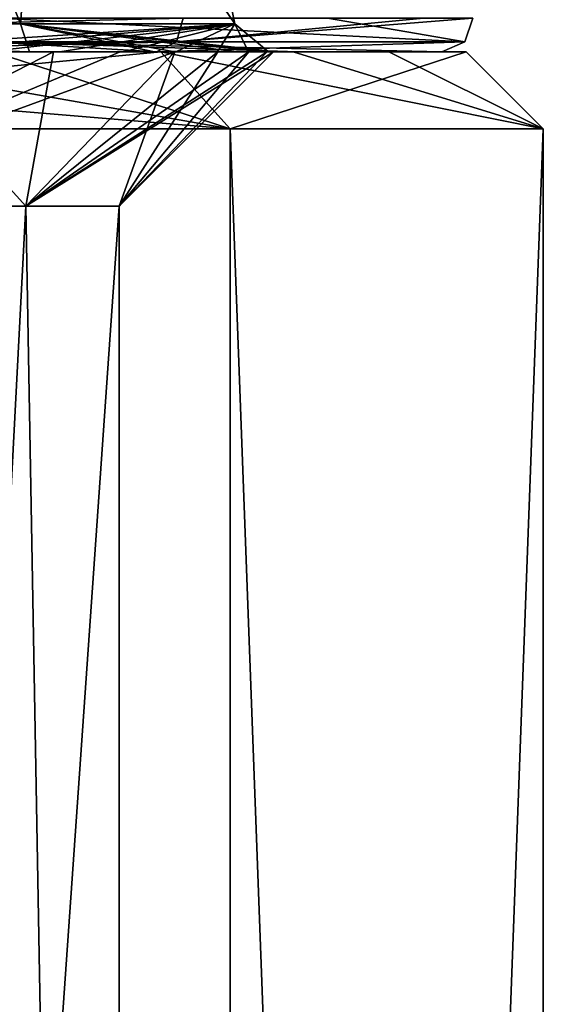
# Model space of a CAD drawing. Header units: millimetres. Extents: x -175 to 175, y 0 to 247.
# Tile 124 of 185: x 167.1 to 170.5, y 54.82 to 61.21. Entities that reach past the tile are written whole.
import ezdxf

# ---------------------------------------------------------------- set-up
doc = ezdxf.new("R2010")
doc.units = ezdxf.units.MM
doc.header["$LTSCALE"] = 65.185185
for name, color, linetype in [('462', 7, 'CONTINUOUS'), ('463', 7, 'CONTINUOUS'), ('464', 7, 'CONTINUOUS'), ('472', 7, 'CONTINUOUS'), ('473', 7, 'CONTINUOUS'), ('535', 7, 'CONTINUOUS'), ('536', 7, 'CONTINUOUS'), ('537', 7, 'CONTINUOUS'), ('538', 7, 'CONTINUOUS'), ('548', 7, 'CONTINUOUS'), ('550', 7, 'CONTINUOUS'), ('551', 7, 'CONTINUOUS')]:
    doc.layers.add(name, color=color, linetype=linetype)

msp = doc.modelspace()

# ---------------------------------------------------------------- linework, layer by layer
at = {"layer": '462', "color": 7, "linetype": 'CONTINUOUS', "true_color": 0xe0f2ff}
for points in [[(165.372, 60, -8.8749), (165.3721, 26, -8.8748), (167.1452, 60, -4.5941), (165.372, 60, -8.8749)], [(165.3721, 26, -8.8748), (167.75, 26), (167.1452, 60, -4.5941), (165.3721, 26, -8.8748)], [(167.1452, 60, -4.5941), (167.75, 26), (167.75, 60), (167.1452, 60, -4.5941)]]:
    msp.add_3dface(points, dxfattribs=at)
at = {"layer": '463', "color": 7, "linetype": 'CONTINUOUS', "true_color": 0xe0f2ff}
for points in [[(167.9924, 61, -8.4606), (165.6367, 61, -12.4697), (165.3235, 61, -12.6688), (167.9924, 61, -8.4606)], [(168.0195, 61, -8.6774), (165.6367, 61, -12.4697), (167.9924, 61, -8.4606), (168.0195, 61, -8.6774)], [(166.0918, 61, -9.6776), (166.238, 61, -9.3749), (167.1671, 61, -7.6087), (166.0918, 61, -9.6776)], [(166.238, 61, -9.3749), (167.3227, 61, -7.1754), (167.1671, 61, -7.6087), (166.238, 61, -9.3749)], [(166.9345, 61, 10.6407), (168.0195, 61, 8.6774), (166.7858, 61, 10.6558), (166.9345, 61, 10.6407)], [(166.7858, 61, 10.6558), (168.0195, 61, 8.6774), (167.9888, 61, 8.4683), (166.7858, 61, 10.6558)], [(167.3227, 61, 7.1754), (166.8165, 61, 8.2927), (166.8874, 61, 8.2108), (167.3227, 61, 7.1754)], [(167.3646, 61, 7.1465), (167.3227, 61, 7.1754), (166.8874, 61, 8.2108), (167.3646, 61, 7.1465)], [(167.1671, 61, -7.6087), (167.3227, 61, -7.1754), (167.9777, 61, -5.4226), (167.1671, 61, -7.6087)], [(167.7551, 61, 6.0267), (167.3227, 61, 7.1754), (167.7748, 61, 6.0546), (167.7551, 61, 6.0267)], [(167.7748, 61, 6.0546), (167.3227, 61, 7.1754), (167.3646, 61, 7.1465), (167.7748, 61, 6.0546)], [(167.3227, 61, -7.1754), (168.1111, 61, -4.8529), (167.9777, 61, -5.4226), (167.3227, 61, -7.1754)], [(168.1111, 61, 4.8529), (167.7551, 61, 6.0267), (168.1164, 61, 4.9393), (168.1111, 61, 4.8529)], [(168.1164, 61, 4.9393), (167.7551, 61, 6.0267), (167.7748, 61, 6.0546), (168.1164, 61, 4.9393)], [(167.9777, 61, -5.4226), (168.1111, 61, -4.8529), (168.1115, 61, -4.853), (167.9777, 61, -5.4226)], [(168.0195, 61, 8.6774), (168.8778, 61, 6.6053), (167.9888, 61, 8.4683), (168.0195, 61, 8.6774)], [(167.9888, 61, 8.4683), (168.8778, 61, 6.6053), (168.9082, 61, 6.1472), (167.9888, 61, 8.4683)], [(170, 61), (168.0195, 61, -8.6774), (167.9924, 61, -8.4606), (170, 61)], [(169.8429, 61, 1.2524), (170, 61), (167.9924, 61, -8.4606), (169.8429, 61, 1.2524)], [(168.3898, 61, 3.6577), (168.1111, 61, 4.8529), (168.3881, 61, 3.8051), (168.3898, 61, 3.6577)], [(168.3881, 61, 3.8051), (168.1111, 61, 4.8529), (168.1164, 61, 4.9393), (168.3881, 61, 3.8051)], [(168.1111, 61, -4.8529), (168.3898, 61, -3.6577), (168.5111, 61, -3.1527), (168.1111, 61, -4.8529)], [(168.5111, 61, -3.1527), (168.1115, 61, -4.853), (168.1111, 61, -4.8529), (168.5111, 61, -3.1527)], [(168.5889, 61, 2.6561), (168.3898, 61, 3.6577), (168.3881, 61, 3.8051), (168.5889, 61, 2.6561)], [(168.5896, 61, 2.4473), (168.3898, 61, 3.6577), (168.5889, 61, 2.6561), (168.5896, 61, 2.4473)], [(168.3898, 61, -3.6577), (168.5896, 61, -2.4473), (168.5111, 61, -3.1527), (168.3898, 61, -3.6577)], [(168.5111, 61, -3.1527), (168.5896, 61, -2.4473), (168.6712, 61, -1.9974), (168.5111, 61, -3.1527)], [(168.7179, 61, 1.4969), (168.5896, 61, 2.4473), (168.5889, 61, 2.6561), (168.7179, 61, 1.4969)], [(168.7099, 61, 1.2261), (168.5896, 61, 2.4473), (168.7179, 61, 1.4969), (168.7099, 61, 1.2261)], [(168.5896, 61, -2.4473), (168.7099, 61, -1.2261), (168.6712, 61, -1.9974), (168.5896, 61, -2.4473)], [(168.6712, 61, -1.9974), (168.7099, 61, -1.2261), (168.7592, 61, -0.8344), (168.6712, 61, -1.9974)], [(168.75, 61), (168.7099, 61, 1.2261), (168.7748, 61, 0.3319), (168.75, 61)], [(168.7748, 61, 0.3319), (168.7099, 61, 1.2261), (168.7179, 61, 1.4969), (168.7748, 61, 0.3319)], [(168.7099, 61, -1.2261), (168.75, 61), (168.7592, 61, -0.8344), (168.7099, 61, -1.2261)], [(168.7592, 61, -0.8344), (168.75, 61), (168.7748, 61, 0.3319), (168.7592, 61, -0.8344)], [(168.8778, 61, 6.6053), (169.4986, 61, 4.4503), (168.9082, 61, 6.1472), (168.8778, 61, 6.6053)], [(168.9082, 61, 6.1472), (169.4986, 61, 4.4503), (169.8429, 61, 1.2524), (168.9082, 61, 6.1472)], [(169.4986, 61, 4.4503), (170, 61), (169.8429, 61, 1.2524), (169.4986, 61, 4.4503)]]:
    msp.add_3dface(points, dxfattribs=at)
at = {"layer": '464', "color": 7, "linetype": 'CONTINUOUS', "true_color": 0xe0f2ff}
for points in [[(162.7815, 5.8, -16.0275), (162.7817, 60.5, -16.0274), (168.4699, 5.8, -8.8946), (162.7815, 5.8, -16.0275)], [(162.7817, 60.5, -16.0274), (168.47, 60.5, -8.8944), (168.4699, 5.8, -8.8946), (162.7817, 60.5, -16.0274)], [(170.5, 60.5), (170.5, 5.8), (168.4699, 5.8, -8.8946), (170.5, 60.5)], [(168.47, 60.5, -8.8944), (170.5, 60.5), (168.4699, 5.8, -8.8946), (168.47, 60.5, -8.8944)]]:
    msp.add_3dface(points, dxfattribs=at)
at = {"layer": '472', "color": 7, "linetype": 'CONTINUOUS', "true_color": 0xe0f2ff}
for points in [[(167.1452, 60, 4.5941), (165.3721, 26, 8.8748), (165.372, 60, 8.8749), (167.1452, 60, 4.5941)], [(167.75, 26), (165.3721, 26, 8.8748), (167.75, 60), (167.75, 26)], [(167.75, 60), (165.3721, 26, 8.8748), (167.1452, 60, 4.5941), (167.75, 60)]]:
    msp.add_3dface(points, dxfattribs=at)
at = {"layer": '473', "color": 7, "linetype": 'CONTINUOUS', "true_color": 0xe0f2ff}
for points in [[(168.4699, 5.8, 8.8946), (162.7817, 60.5, 16.0274), (162.7815, 5.8, 16.0275), (168.4699, 5.8, 8.8946)], [(168.47, 60.5, 8.8944), (162.7817, 60.5, 16.0274), (168.4699, 5.8, 8.8946), (168.47, 60.5, 8.8944)], [(170.5, 5.8), (168.47, 60.5, 8.8944), (168.4699, 5.8, 8.8946), (170.5, 5.8)], [(170.5, 5.8), (170.5, 60.5), (168.47, 60.5, 8.8944), (170.5, 5.8)]]:
    msp.add_3dface(points, dxfattribs=at)
at = {"layer": '535', "color": 7, "linetype": 'CONTINUOUS', "true_color": 0xe0f2ff}
for points in [[(166.8165, 61, 8.2927), (167.3227, 61, 7.1754), (165.372, 60, 8.8749), (166.8165, 61, 8.2927)], [(167.3227, 61, 7.1754), (167.7551, 61, 6.0267), (165.372, 60, 8.8749), (167.3227, 61, 7.1754)], [(167.7551, 61, 6.0267), (168.1111, 61, 4.8529), (165.372, 60, 8.8749), (167.7551, 61, 6.0267)], [(168.1111, 61, 4.8529), (167.1452, 60, 4.5941), (165.372, 60, 8.8749), (168.1111, 61, 4.8529)], [(168.75, 61), (167.75, 60), (167.1452, 60, 4.5941), (168.75, 61)], [(168.1111, 61, 4.8529), (168.3898, 61, 3.6577), (167.1452, 60, 4.5941), (168.1111, 61, 4.8529)], [(168.3898, 61, 3.6577), (168.5896, 61, 2.4473), (167.1452, 60, 4.5941), (168.3898, 61, 3.6577)], [(168.5896, 61, 2.4473), (168.7099, 61, 1.2261), (167.1452, 60, 4.5941), (168.5896, 61, 2.4473)], [(168.7099, 61, 1.2261), (168.75, 61), (167.1452, 60, 4.5941), (168.7099, 61, 1.2261)]]:
    msp.add_3dface(points, dxfattribs=at)
at = {"layer": '536', "color": 7, "linetype": 'CONTINUOUS', "true_color": 0xe0f2ff}
for points in [[(165.372, 60, -8.8749), (167.1452, 60, -4.5941), (166.238, 61, -9.3749), (165.372, 60, -8.8749)], [(167.1452, 60, -4.5941), (167.3227, 61, -7.1754), (166.238, 61, -9.3749), (167.1452, 60, -4.5941)], [(167.1452, 60, -4.5941), (167.75, 60), (168.1111, 61, -4.8529), (167.1452, 60, -4.5941)], [(167.1452, 60, -4.5941), (168.1111, 61, -4.8529), (167.3227, 61, -7.1754), (167.1452, 60, -4.5941)], [(167.75, 60), (168.75, 61), (168.7099, 61, -1.2261), (167.75, 60)], [(167.75, 60), (168.7099, 61, -1.2261), (168.5896, 61, -2.4473), (167.75, 60)], [(167.75, 60), (168.5896, 61, -2.4473), (168.3898, 61, -3.6577), (167.75, 60)], [(167.75, 60), (168.3898, 61, -3.6577), (168.1111, 61, -4.8529), (167.75, 60)]]:
    msp.add_3dface(points, dxfattribs=at)
at = {"layer": '537', "color": 7, "linetype": 'CONTINUOUS', "true_color": 0xe0f2ff}
for points in [[(165.6367, 61, 12.4697), (162.4699, 61, 15.6365), (168.47, 60.5, 8.8944), (165.6367, 61, 12.4697)], [(162.4699, 61, 15.6365), (162.7817, 60.5, 16.0274), (168.47, 60.5, 8.8944), (162.4699, 61, 15.6365)], [(166.9345, 61, 10.6407), (165.6367, 61, 12.4697), (168.47, 60.5, 8.8944), (166.9345, 61, 10.6407)], [(168.0195, 61, 8.6774), (166.9345, 61, 10.6407), (168.47, 60.5, 8.8944), (168.0195, 61, 8.6774)], [(168.8778, 61, 6.6053), (168.0195, 61, 8.6774), (170.5, 60.5), (168.8778, 61, 6.6053)], [(170.5, 60.5), (168.0195, 61, 8.6774), (168.47, 60.5, 8.8944), (170.5, 60.5)], [(169.4986, 61, 4.4503), (168.8778, 61, 6.6053), (170.5, 60.5), (169.4986, 61, 4.4503)], [(170, 61), (169.4986, 61, 4.4503), (170.5, 60.5), (170, 61)]]:
    msp.add_3dface(points, dxfattribs=at)
at = {"layer": '538', "color": 7, "linetype": 'CONTINUOUS', "true_color": 0xe0f2ff}
for points in [[(165.6367, 61, -12.4697), (168.0195, 61, -8.6774), (162.7817, 60.5, -16.0274), (165.6367, 61, -12.4697)], [(168.0195, 61, -8.6774), (168.47, 60.5, -8.8944), (162.7817, 60.5, -16.0274), (168.0195, 61, -8.6774)], [(168.0195, 61, -8.6774), (170, 61), (168.47, 60.5, -8.8944), (168.0195, 61, -8.6774)], [(170, 61), (170.5, 60.5), (168.47, 60.5, -8.8944), (170, 61)]]:
    msp.add_3dface(points, dxfattribs=at)
at = {"layer": '548', "color": 7, "linetype": 'CONTINUOUS', "true_color": 0xe0f2ff}
for points in [[(167.1089, 61.1812, -7.2421), (165.1455, 66.1102, -8.7442), (161.6469, 61.1812, -14.4746), (167.1089, 61.1812, -7.2421)], [(167.4885, 66.1102), (165.1455, 66.1102, -8.7442), (167.1089, 61.1812, -7.2421), (167.4885, 66.1102)], [(165.1455, 66.1102, 8.7442), (167.4885, 66.1102), (168.4994, 61.1812, 1.7139), (165.1455, 66.1102, 8.7442)], [(165.4873, 61.1812, 10.262), (165.1455, 66.1102, 8.7442), (168.4994, 61.1812, 1.7139), (165.4873, 61.1812, 10.262)], [(168.4994, 61.1812, 1.7139), (167.4885, 66.1102), (167.1089, 61.1812, -7.2421), (168.4994, 61.1812, 1.7139)]]:
    msp.add_3dface(points, dxfattribs=at)
at = {"layer": '550', "color": 7, "linetype": 'CONTINUOUS', "true_color": 0xe0f2ff}
for points in [[(165.465, 61.2179, -12.8103), (168.1655, 61.2179, -8.5606), (161.7662, 61.065, -16.2097), (165.465, 61.2179, -12.8103)], [(168.1655, 61.2179, -8.5606), (168.1207, 61.065, -8.5347), (161.7662, 61.065, -16.2097), (168.1655, 61.2179, -8.5606)], [(166.9585, 61.2179, 10.7554), (166.9137, 61.065, 10.7296), (169.9908, 61.065, 1.2525), (166.9585, 61.2179, 10.7554)], [(169.1009, 61.2179, 6.1988), (166.9585, 61.2179, 10.7554), (169.9908, 61.065, 1.2525), (169.1009, 61.2179, 6.1988)], [(168.1655, 61.2179, -8.5606), (169.724, 61.2179, -3.7727), (168.1207, 61.065, -8.5347), (168.1655, 61.2179, -8.5606)], [(169.724, 61.2179, -3.7727), (170.0425, 61.2179, 1.2524), (168.1207, 61.065, -8.5347), (169.724, 61.2179, -3.7727)], [(170.0425, 61.2179, 1.2524), (169.9908, 61.065, 1.2525), (168.1207, 61.065, -8.5347), (170.0425, 61.2179, 1.2524)], [(170.0425, 61.2179, 1.2524), (169.1009, 61.2179, 6.1988), (169.9908, 61.065, 1.2525), (170.0425, 61.2179, 1.2524)], [(165.3235, 61, -12.6688), (161.692, 61, -16.0812), (168.1207, 61.065, -8.5347), (165.3235, 61, -12.6688)], [(168.1207, 61.065, -8.5347), (161.692, 61, -16.0812), (161.7662, 61.065, -16.2097), (168.1207, 61.065, -8.5347)], [(167.9924, 61, -8.4606), (165.3235, 61, -12.6688), (168.1207, 61.065, -8.5347), (167.9924, 61, -8.4606)], [(166.7858, 61, 10.6558), (167.9888, 61, 8.4683), (166.9137, 61.065, 10.7296), (166.7858, 61, 10.6558)], [(167.9888, 61, 8.4683), (168.9082, 61, 6.1472), (166.9137, 61.065, 10.7296), (167.9888, 61, 8.4683)], [(168.9082, 61, 6.1472), (169.8429, 61, 1.2524), (166.9137, 61.065, 10.7296), (168.9082, 61, 6.1472)], [(166.9137, 61.065, 10.7296), (169.8429, 61, 1.2524), (169.9908, 61.065, 1.2525), (166.9137, 61.065, 10.7296)], [(169.8429, 61, 1.2524), (167.9924, 61, -8.4606), (169.9908, 61.065, 1.2525), (169.8429, 61, 1.2524)], [(169.9908, 61.065, 1.2525), (167.9924, 61, -8.4606), (168.1207, 61.065, -8.5347), (169.9908, 61.065, 1.2525)]]:
    msp.add_3dface(points, dxfattribs=at)
at = {"layer": '551', "color": 7, "linetype": 'CONTINUOUS', "true_color": 0xe0f2ff}
for points in [[(166.0918, 61, -9.6776), (167.1671, 61, -7.6087), (161.6469, 61.1812, -14.4746), (166.0918, 61, -9.6776)], [(167.1671, 61, -7.6087), (167.1089, 61.1812, -7.2421), (161.6469, 61.1812, -14.4746), (167.1671, 61, -7.6087)], [(165.7397, 61, 10.2403), (165.4873, 61.1812, 10.262), (168.4994, 61.1812, 1.7139), (165.7397, 61, 10.2403)], [(166.3451, 61, 9.2433), (165.7397, 61, 10.2403), (168.4994, 61.1812, 1.7139), (166.3451, 61, 9.2433)], [(166.8874, 61, 8.2108), (166.3451, 61, 9.2433), (168.4994, 61.1812, 1.7139), (166.8874, 61, 8.2108)], [(167.3646, 61, 7.1465), (166.8874, 61, 8.2108), (168.4994, 61.1812, 1.7139), (167.3646, 61, 7.1465)], [(167.1671, 61, -7.6087), (167.9777, 61, -5.4226), (167.1089, 61.1812, -7.2421), (167.1671, 61, -7.6087)], [(167.9777, 61, -5.4226), (168.1115, 61, -4.853), (167.1089, 61.1812, -7.2421), (167.9777, 61, -5.4226)], [(168.5111, 61, -3.1527), (168.6712, 61, -1.9974), (167.1089, 61.1812, -7.2421), (168.5111, 61, -3.1527)], [(168.6712, 61, -1.9974), (168.7592, 61, -0.8344), (167.1089, 61.1812, -7.2421), (168.6712, 61, -1.9974)], [(168.7592, 61, -0.8344), (168.7748, 61, 0.3319), (167.1089, 61.1812, -7.2421), (168.7592, 61, -0.8344)], [(168.7748, 61, 0.3319), (168.7179, 61, 1.4969), (167.1089, 61.1812, -7.2421), (168.7748, 61, 0.3319)], [(168.7179, 61, 1.4969), (168.4994, 61.1812, 1.7139), (167.1089, 61.1812, -7.2421), (168.7179, 61, 1.4969)], [(168.5111, 61, -3.1527), (167.1089, 61.1812, -7.2421), (168.1115, 61, -4.853), (168.5111, 61, -3.1527)], [(167.7748, 61, 6.0546), (167.3646, 61, 7.1465), (168.4994, 61.1812, 1.7139), (167.7748, 61, 6.0546)], [(168.1164, 61, 4.9393), (167.7748, 61, 6.0546), (168.4994, 61.1812, 1.7139), (168.1164, 61, 4.9393)], [(168.3881, 61, 3.8051), (168.1164, 61, 4.9393), (168.4994, 61.1812, 1.7139), (168.3881, 61, 3.8051)], [(168.5889, 61, 2.6561), (168.3881, 61, 3.8051), (168.4994, 61.1812, 1.7139), (168.5889, 61, 2.6561)], [(168.7179, 61, 1.4969), (168.5889, 61, 2.6561), (168.4994, 61.1812, 1.7139), (168.7179, 61, 1.4969)]]:
    msp.add_3dface(points, dxfattribs=at)

doc.saveas('drawing.dxf')
